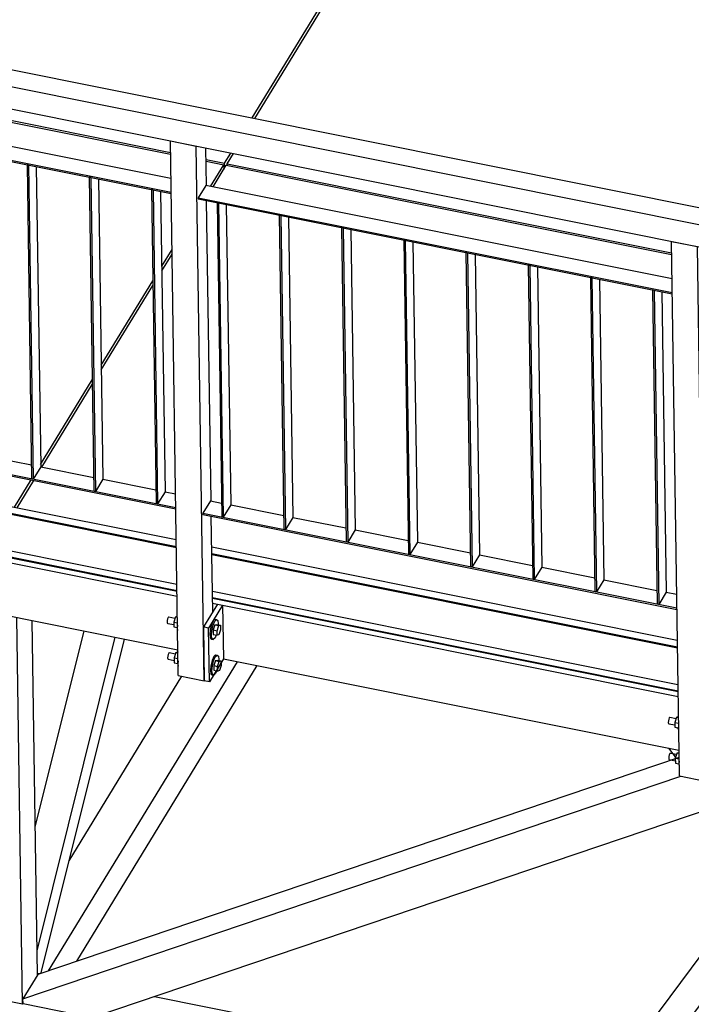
# Model space of a CAD drawing. Header units: millimetres. Extents: x 1838 to 190192, y -28 to 11710.
# Tile 35 of 80: x 57087 to 58306, y 2371 to 4157. Entities that reach past the tile are written whole.
import ezdxf

# ---------------------------------------------------------------- set-up
doc = ezdxf.new("R2010")
doc.units = ezdxf.units.MM

# ---------------------------------------------------------------- blocks, each defined once
blk = doc.blocks.new('Part-19070 - 18971')
at = {"color": 7}
for p, q in [((57118.9, 2427.5), (57124.1, 2426.5)), ((57332, 2384.9), (58147, 2221.7))]:
    blk.add_line(p, q, dxfattribs=at)
blk = doc.blocks.new('Part-19041 - 18971')
at = {"color": 7}
for p, q in [((57139.4, 2431.7), (57482.1, 2992.3)), ((57190.6, 2449), (57518.3, 2985.1)), ((57176.7, 2630.9), (57381.4, 2965.9))]:
    blk.add_line(p, q, dxfattribs=at)
blk = doc.blocks.new('Part-20373 - 18971')
at = {"color": 7}
for p, q in [((58284.6, 2785.1), (58270.3, 3754.8)), ((58270.3, 3754.8), (58317.3, 3745.4)), ((58331.6, 2775.7), (58317.3, 3745.4)), ((58347.1, 2900.7), (58334.7, 3741.9)), ((58284.6, 2785.1), (58331.6, 2775.7))]:
    blk.add_line(p, q, dxfattribs=at)
blk = doc.blocks.new('Part-20197 - 18971')
at = {"color": 7}
for p, q in [((58027.3, 2060.6), (58499.2, 2695.8)), ((58555.6, 2684.5), (58083.8, 2049.3)), ((58499.2, 2695.8), (58555.6, 2684.5)), ((58555.6, 2684.5), (58536, 2608)), ((58116.1, 2042.8), (58536, 2608)), ((58083.8, 2049.3), (58027.3, 2060.6))]:
    blk.add_line(p, q, dxfattribs=at)
blk = doc.blocks.new('Part-20487 - 18971')
at = {"color": 7}
for p, q in [((57787, 3756.4), (57784.2, 3756.9)), ((57784.2, 3756.9), (57792.6, 3187.3)), ((57787, 3756.4), (57795.4, 3186.7)), ((57800.9, 3753.6), (57808.9, 3208.8)), ((57808.9, 3208.8), (57795.4, 3186.7)), ((57795.4, 3186.7), (57792.6, 3187.3))]:
    blk.add_line(p, q, dxfattribs=at)
blk = doc.blocks.new('Part-19097 - 18971')
at = {"color": 7}
for p, q in [((57007.5, 3016.8), (57006.5, 3087.6)), ((57092.1, 2370.8), (57081.7, 3072.5)), ((57119, 2423.6), (57109.5, 3066.9)), ((57016.8, 2385.9), (57009.5, 2882.2)), ((57092.1, 2370.8), (57016.8, 2385.9)), ((57093, 2372.3), (57092.1, 2370.8))]:
    blk.add_line(p, q, dxfattribs=at)
blk = doc.blocks.new('Part-19147 - 18971')
at = {"color": 7}
for p, q in [((57115, 2692), (57203.8, 3048)), ((57118.4, 2467.5), (57260.2, 3036.7)), ((57126.1, 2428), (57277, 3033.4)), ((57125.5, 2427), (57126.1, 2428))]:
    blk.add_line(p, q, dxfattribs=at)
blk = doc.blocks.new('Bolt-23369 - 18971')
at = {"color": 7}
for p, q in [((57356.6, 3072.6), (57355.6, 3070.2)), ((57357.6, 3073.6), (57356.6, 3072.6)), ((57357.6, 3073.6), (57368.9, 3071.3)), ((57369.7, 3073.9), (57366.6, 3064.2)), ((57369.7, 3073.9), (57373, 3074.8)), ((57369.7, 3073.9), (57373.3, 3073.2)), ((57373, 3074.8), (57373.3, 3074.7)), ((57354.9, 3067.2), (57354.7, 3064.4)), ((57354.7, 3064.4), (57355, 3062.4)), ((57355.6, 3070.2), (57354.9, 3067.2)), ((57355, 3062.4), (57355.7, 3061.8)), ((57355.7, 3061.8), (57366.7, 3059.6)), ((57366.6, 3064.2), (57366.7, 3055.3)), ((57366.6, 3064.2), (57373.4, 3062.9)), ((57366.7, 3055.3), (57373.1, 3054.1)), ((57373.5, 3058.8), (57373, 3052.9)), ((57435.2, 3059.2), (57433, 3049.9)), ((57438.3, 3066.3), (57435.2, 3059.2)), ((57435.9, 3049.4), (57438.1, 3058.6)), ((57438.1, 3058.6), (57441.2, 3065.7)), ((57441.5, 3069.4), (57438.3, 3066.3)), ((57441.3, 3059.2), (57438.3, 3050)), ((57441.2, 3065.7), (57444.3, 3068.8)), ((57441.3, 3059.2), (57444.4, 3059.9)), ((57441.3, 3059.2), (57448.3, 3057.7)), ((57441.5, 3069.4), (57444.3, 3068.8)), ((57444.3, 3068.8), (57446.7, 3067.1)), ((57444.4, 3059.9), (57451.4, 3058.5)), ((57445.3, 3048.5), (57448.3, 3057.7)), ((57446.7, 3067.1), (57447.6, 3061)), ((57447.6, 3061), (57447.5, 3059.3)), ((57448.3, 3057.7), (57451.4, 3058.5)), ((57451.4, 3058.5), (57451.5, 3050.1)), ((57373, 3052.9), (57373.6, 3048.9)), ((57433, 3049.9), (57432.3, 3041.1)), ((57432.3, 3041.1), (57433.3, 3034.9)), ((57435.1, 3040.5), (57435.9, 3049.4)), ((57436.1, 3034.4), (57435.1, 3040.5)), ((57438.3, 3050), (57438.4, 3041.5)), ((57438.3, 3050), (57445.3, 3048.5)), ((57438.4, 3041.5), (57445.5, 3040.1)), ((57443.7, 3040.5), (57441.6, 3035.7)), ((57445.5, 3040.1), (57445.3, 3048.5)), ((57448.6, 3040.9), (57445.5, 3040.1)), ((57451.5, 3050.1), (57448.6, 3040.9)), ((57433.3, 3034.9), (57435.6, 3033.2)), ((57435.6, 3033.2), (57438.4, 3032.6)), ((57438.4, 3032.6), (57436.1, 3034.4)), ((57441.6, 3035.7), (57438.4, 3032.6)), ((57355.9, 3002.3), (57355.6, 2999.5)), ((57356.6, 3005.3), (57355.9, 3002.3)), ((57357.6, 3007.7), (57356.6, 3005.3)), ((57358.6, 3008.7), (57357.6, 3007.7)), ((57358.6, 3008.7), (57369.8, 3006.4)), ((57370.7, 3009.1), (57367.6, 2999.3)), ((57370.7, 3009.1), (57374, 3009.9)), ((57370.7, 3009.1), (57374.2, 3008.3)), ((57374, 3009.9), (57374.2, 3009.8)), ((57439.3, 3001.4), (57436.2, 2994.3)), ((57439, 2993.7), (57442.1, 3000.8)), ((57442.5, 3004.5), (57439.3, 3001.4)), ((57442.1, 3000.8), (57445.3, 3004)), ((57442.5, 3004.5), (57445.3, 3004)), ((57445.3, 3004), (57447.7, 3002.2)), ((57447.7, 3002.2), (57448.6, 2996.1)), ((57355.6, 2999.5), (57355.9, 2997.5)), ((57355.9, 2997.5), (57356.7, 2996.9)), ((57356.7, 2996.9), (57367.6, 2994.7)), ((57367.6, 2999.3), (57367.7, 2990.4)), ((57367.6, 2999.3), (57374.4, 2998)), ((57367.7, 2990.4), (57374.1, 2989.2)), ((57374.5, 2993.8), (57374, 2988)), ((57374, 2988), (57374.6, 2984.1)), ((57434, 2985), (57433.3, 2976.2)), ((57436.2, 2994.3), (57434, 2985)), ((57436.1, 2975.6), (57436.8, 2984.5)), ((57436.8, 2984.5), (57439, 2993.7)), ((57442.2, 2994.3), (57439.2, 2985.1)), ((57439.2, 2985.1), (57439.4, 2976.6)), ((57439.2, 2985.1), (57446.3, 2983.7)), ((57442.2, 2994.3), (57445.3, 2995)), ((57442.2, 2994.3), (57449.3, 2992.9)), ((57445.3, 2995), (57452.4, 2993.6)), ((57446.3, 2983.7), (57449.3, 2992.9)), ((57446.4, 2975.2), (57446.3, 2983.7)), ((57448.6, 2996.1), (57448.5, 2994.4)), ((57449.3, 2992.9), (57452.4, 2993.6)), ((57452.5, 2985.2), (57449.5, 2976)), ((57452.4, 2993.6), (57452.5, 2985.2)), ((57433.3, 2976.2), (57434.2, 2970)), ((57434.2, 2970), (57436.6, 2968.3)), ((57437, 2969.5), (57436.1, 2975.6)), ((57436.6, 2968.3), (57439.4, 2967.7)), ((57439.4, 2967.7), (57437, 2969.5)), ((57439.4, 2976.6), (57446.4, 2975.2)), ((57442.6, 2970.8), (57439.4, 2967.7)), ((57444.6, 2975.6), (57442.6, 2970.8)), ((57449.5, 2976), (57446.4, 2975.2))]:
    blk.add_line(p, q, dxfattribs=at)
blk = doc.blocks.new('Part-20481 - 18971')
at = {"color": 7}
for p, q in [((57103.2, 3893.3), (57100.4, 3893.8)), ((57100.4, 3893.8), (57108.7, 3324.2)), ((57103.2, 3893.3), (57111.6, 3323.6)), ((57117.1, 3890.5), (57125.1, 3345.7)), ((57125.1, 3345.7), (57111.6, 3323.6)), ((57111.6, 3323.6), (57108.7, 3324.2))]:
    blk.add_line(p, q, dxfattribs=at)
blk = doc.blocks.new('Part-19340 - 18971')
at = {"color": 7}
for p, q in [((58284.1, 2818.6), (57119.9, 2425.1)), ((58363.3, 2810.3), (58373.7, 2813.8)), ((57092.9, 2380.8), (58287.2, 2784.6)), ((58472.1, 2770.3), (57218.2, 2346.4)), ((57119.9, 2425.1), (57092.9, 2380.8)), ((57093, 2371.5), (57092.9, 2380.8)), ((57218.2, 2346.4), (57093, 2371.5))]:
    blk.add_line(p, q, dxfattribs=at)
blk = doc.blocks.new('Bolt-23366 - 18971')
at = {"color": 7}
for p, q in [((58264.6, 2885.1), (58264.4, 2882.2)), ((58264.4, 2882.2), (58264.7, 2880.2)), ((58265.3, 2888.1), (58264.6, 2885.1)), ((58264.7, 2880.2), (58265.4, 2879.7)), ((58266.3, 2890.4), (58265.3, 2888.1)), ((58265.4, 2879.7), (58276.4, 2877.5)), ((58267.3, 2891.4), (58266.3, 2890.4)), ((58267.3, 2891.4), (58278.6, 2889.2)), ((58279.4, 2891.8), (58276.3, 2882.1)), ((58276.3, 2882.1), (58276.4, 2873.2)), ((58276.3, 2882.1), (58283.1, 2880.7)), ((58279.4, 2891.8), (58282.7, 2892.6)), ((58279.4, 2891.8), (58283, 2891.1)), ((58282.7, 2892.6), (58283, 2892.6)), ((58283.2, 2876.7), (58282.7, 2870.8)), ((58344.9, 2877), (58342.7, 2867.8)), ((58348, 2884.2), (58344.9, 2877)), ((58345.6, 2867.2), (58347.8, 2876.5)), ((58347.8, 2876.5), (58350.9, 2883.6)), ((58351.2, 2887.3), (58348, 2884.2)), ((58351, 2877), (58348, 2867.8)), ((58350.9, 2883.6), (58354, 2886.7)), ((58351, 2877), (58354.1, 2877.8)), ((58351, 2877), (58358, 2875.6)), ((58351.2, 2887.3), (58354, 2886.7)), ((58354, 2886.7), (58356.4, 2885)), ((58354.1, 2877.8), (58361.1, 2876.4)), ((58356.4, 2885), (58357.3, 2878.8)), ((58357.3, 2878.8), (58357.2, 2877.2)), ((58358, 2875.6), (58361.1, 2876.4)), ((58361.1, 2876.4), (58361.2, 2867.9)), ((58276.4, 2873.2), (58282.8, 2871.9)), ((58282.7, 2870.8), (58283.3, 2866.7)), ((58342.7, 2867.8), (58342, 2858.9)), ((58342, 2858.9), (58343, 2852.8)), ((58344.8, 2858.3), (58345.6, 2867.2)), ((58345.8, 2852.2), (58344.8, 2858.3)), ((58348, 2867.8), (58348.1, 2859.4)), ((58348, 2867.8), (58355, 2866.4)), ((58348.1, 2859.4), (58355.2, 2858)), ((58353.4, 2858.3), (58351.3, 2853.6)), ((58355, 2866.4), (58358, 2875.6)), ((58355.2, 2858), (58355, 2866.4)), ((58358.3, 2858.7), (58355.2, 2858)), ((58361.2, 2867.9), (58358.3, 2858.7)), ((58343, 2852.8), (58345.3, 2851)), ((58345.3, 2851), (58348.1, 2850.5)), ((58348.1, 2850.5), (58345.8, 2852.2)), ((58351.3, 2853.6), (58348.1, 2850.5)), ((58266.3, 2823.2), (58265.6, 2820.2)), ((58267.3, 2825.5), (58266.3, 2823.2)), ((58268.3, 2826.5), (58267.3, 2825.5)), ((58268.3, 2826.5), (58279.5, 2824.3)), ((58280.4, 2826.9), (58277.3, 2817.2)), ((58280.4, 2826.9), (58283.7, 2827.7)), ((58280.4, 2826.9), (58283.9, 2826.2)), ((58283.7, 2827.7), (58283.9, 2827.7)), ((58352.2, 2822.4), (58349, 2819.3)), ((58352.2, 2822.4), (58355, 2821.8)), ((58265.6, 2820.2), (58265.3, 2817.3)), ((58265.3, 2817.3), (58265.6, 2815.3)), ((58265.6, 2815.3), (58266.4, 2814.8)), ((58266.4, 2814.8), (58277.3, 2812.6)), ((58277.3, 2817.2), (58277.4, 2808.3)), ((58277.3, 2817.2), (58284.1, 2815.8)), ((58277.4, 2808.3), (58283.8, 2807)), ((58284.2, 2811.7), (58283.7, 2805.9)), ((58283.7, 2805.9), (58284.3, 2801.9)), ((58345.9, 2812.1), (58343.7, 2802.9)), ((58349, 2819.3), (58345.9, 2812.1)), ((58346.5, 2802.3), (58348.7, 2811.6)), ((58348.7, 2811.6), (58351.8, 2818.7)), ((58351.9, 2812.1), (58348.9, 2802.9)), ((58351.8, 2818.7), (58355, 2821.8)), ((58351.9, 2812.1), (58355, 2812.9)), ((58351.9, 2812.1), (58359, 2810.7)), ((58355, 2821.8), (58357.4, 2820.1)), ((58355, 2812.9), (58362.1, 2811.5)), ((58356, 2801.5), (58359, 2810.7)), ((58357.4, 2820.1), (58358.3, 2813.9)), ((58358.3, 2813.9), (58358.2, 2812.3)), ((58359, 2810.7), (58362.1, 2811.5)), ((58362.1, 2811.5), (58362.2, 2803)), ((58343.7, 2802.9), (58343, 2794)), ((58343, 2794), (58343.9, 2787.9)), ((58343.9, 2787.9), (58346.3, 2786.1)), ((58345.8, 2793.4), (58346.5, 2802.3)), ((58346.7, 2787.3), (58345.8, 2793.4)), ((58349.1, 2785.6), (58346.7, 2787.3)), ((58348.9, 2802.9), (58349.1, 2794.5)), ((58348.9, 2802.9), (58356, 2801.5)), ((58349.1, 2794.5), (58356.1, 2793.1)), ((58352.3, 2788.7), (58349.1, 2785.6)), ((58354.3, 2793.4), (58352.3, 2788.7)), ((58356.1, 2793.1), (58356, 2801.5)), ((58359.2, 2793.8), (58356.1, 2793.1)), ((58362.2, 2803), (58359.2, 2793.8)), ((58346.3, 2786.1), (58349.1, 2785.6))]:
    blk.add_line(p, q, dxfattribs=at)
blk = doc.blocks.new('Part-20491 - 18971')
at = {"color": 7}
for p, q in [((58238.7, 3665.9), (58235.9, 3666.5)), ((58235.9, 3666.5), (58244.3, 3096.8)), ((58238.7, 3665.9), (58247.1, 3096.3)), ((58252.6, 3663.1), (58260.6, 3118.4)), ((58260.6, 3118.4), (58247.1, 3096.3)), ((58247.1, 3096.3), (58244.3, 3096.8))]:
    blk.add_line(p, q, dxfattribs=at)
blk = doc.blocks.new('Part-20386 - 18971')
at = {"color": 7}
for p, q in [((56523.4, 3466.2), (56509.9, 3444.1)), ((56523.4, 3466.2), (56543.8, 3462.1)), ((56560.5, 3458.8), (56656.7, 3439.5)), ((56509.9, 3444.1), (56510, 3441.7)), ((56509.9, 3444.1), (57370.4, 3271.8)), ((56510, 3441.7), (57370.4, 3269.4)), ((56673.4, 3436.2), (56769.6, 3416.9)), ((56786.3, 3413.6), (56882.5, 3394.3)), ((56899.2, 3391), (56995.5, 3371.7)), ((57012.2, 3368.4), (57108.4, 3349.1)), ((57125.1, 3345.7), (57221.3, 3326.5)), ((57238, 3323.1), (57334.2, 3303.9)), ((57350.9, 3300.5), (57370, 3296.7))]:
    blk.add_line(p, q, dxfattribs=at)
blk = doc.blocks.new('Part-19645 - 18971')
at = {"color": 7}
for p, q in [((55922.9, 4156.9), (55947, 4196.2)), ((55947, 4196.2), (56451.2, 4095.2)), ((55869.6, 4069.6), (55908.1, 4132.6)), ((56515.6, 4082.3), (57360.9, 3913.1)), ((55759.7, 3889.7), (55853.4, 4043)), ((57425.3, 3900.2), (57457.4, 3893.8)), ((57433.3, 3854.4), (57457.4, 3893.8)), ((57457.4, 3893.8), (57457.5, 3885.3)), ((55649.8, 3709.9), (55743.4, 3863.1)), ((57344.9, 3709.8), (57363.5, 3740.1)), ((55614.9, 3652.9), (55633.5, 3683.2)), ((57235, 3529.9), (57328.6, 3683.2)), ((57125, 3350), (57218.7, 3503.3))]:
    blk.add_line(p, q, dxfattribs=at)
blk = doc.blocks.new('Part-20505 - 18971')
at = {"color": 7}
for p, q in [((57424.7, 3856.2), (57411.2, 3834)), ((58271.3, 3686.7), (57424.7, 3856.2)), ((57411.2, 3834), (57411.2, 3831.6)), ((57411.2, 3834), (58271.6, 3661.8)), ((57411.2, 3831.6), (58271.7, 3659.3))]:
    blk.add_line(p, q, dxfattribs=at)
blk = doc.blocks.new('Part-20372 - 18971')
at = {"color": 7}
for p, q in [((57374.9, 2967.2), (57360.6, 3936.9)), ((57360.6, 3936.9), (57407.6, 3927.5)), ((57421.9, 2957.8), (57407.6, 3927.5)), ((57426, 3855.9), (57425, 3924)), ((57434.4, 3283.8), (57426.4, 3828.6)), ((57437.4, 3082.8), (57434.8, 3256.5)), ((57374.9, 2967.2), (57421.9, 2957.8))]:
    blk.add_line(p, q, dxfattribs=at)
blk = doc.blocks.new('Part-19643 - 18971')
at = {"color": 7}
for p, q in [((55998.9, 4281.1), (56286.8, 4752.1)), ((56286.8, 4752.1), (57797.1, 4449.7)), ((57509.2, 3978.7), (57797.1, 4449.7)), ((57797.1, 4449.7), (57797.3, 4441.3)), ((55948.7, 4199), (55959.9, 4217.4)), ((55948.7, 4199), (56451.2, 4098.3)), ((55948.7, 4195.8), (55948.7, 4199)), ((56515.6, 4085.4), (57360.9, 3916.2)), ((57459, 3896.5), (57470.3, 3915)), ((57425.3, 3903.3), (57459, 3896.5)), ((57459.2, 3888.1), (57459, 3896.5))]:
    blk.add_line(p, q, dxfattribs=at)
blk = doc.blocks.new('Part-19647 - 18971')
at = {"color": 7}
for p, q in [((55523, 3481.7), (55522.9, 3490.4)), ((55523, 3481.7), (55553.3, 3475.6)), ((55617.7, 3462.7), (56463, 3293.5)), ((57077.6, 3272.5), (57107.9, 3321.9)), ((56527.4, 3280.6), (57033.4, 3179.3)), ((57033.4, 3179.3), (57033.2, 3188)), ((57033.4, 3179.3), (57037.9, 3186.8))]:
    blk.add_line(p, q, dxfattribs=at)
blk = doc.blocks.new('Part-19649 - 18971')
at = {"color": 7}
for p, q in [((57513.9, 3977.7), (57801.8, 4448.8)), ((57801.8, 4448.8), (59312.2, 4146.4)), ((58974.1, 3593.2), (59312.2, 4146.4)), ((59312.2, 4146.4), (59312.3, 4138.4)), ((57463.8, 3895.6), (57475, 3914)), ((57463.8, 3895.6), (58270.6, 3734.1)), ((57463.8, 3892.5), (57463.8, 3895.6)), ((58335, 3721.2), (58388.2, 3710.5)), ((58452.6, 3697.6), (58974.1, 3593.2)), ((58974.2, 3585.2), (58974.1, 3593.2))]:
    blk.add_line(p, q, dxfattribs=at)
blk = doc.blocks.new('Part-19651 - 18971')
at = {"color": 7}
for p, q in [((57438, 3853.5), (57462.1, 3892.8)), ((57462.1, 3892.8), (58270.6, 3730.9)), ((57345, 3701.4), (57363.6, 3731.7)), ((58335, 3718), (58388.2, 3707.4)), ((58452.6, 3694.5), (58972.4, 3590.4)), ((57235.1, 3521.5), (57328.8, 3674.7)), ((58634.3, 3037.3), (58972.4, 3590.4)), ((58972.4, 3590.4), (58972.5, 3582.4)), ((57127.4, 3345.3), (57218.8, 3494.9)), ((58344.2, 3095.3), (58634.3, 3037.3)), ((58634.5, 3029.3), (58634.3, 3037.3))]:
    blk.add_line(p, q, dxfattribs=at)
blk = doc.blocks.new('Part-19653 - 18971')
at = {"color": 7}
for p, q in [((57082.3, 3271.5), (57112.6, 3321)), ((57038.1, 3178.3), (57037.9, 3187.1)), ((57038.1, 3178.3), (57372.7, 3111.3)), ((57437.1, 3098.4), (58282.4, 2929.2)), ((58344.2, 3092.2), (58632.7, 3034.5)), ((58548.1, 2896.2), (58632.7, 3034.5)), ((58632.7, 3034.5), (58632.8, 3026.5)), ((58346.8, 2916.3), (58548.4, 2875.9)), ((58470.8, 2911.7), (58548.1, 2896.2)), ((58548.4, 2875.9), (58548.1, 2896.2)), ((58548.4, 2875.9), (58552.8, 2883))]:
    blk.add_line(p, q, dxfattribs=at)
blk = doc.blocks.new('Part-19687 - 18971')
at = {"color": 7}
for p, q in [((58279.7, 2817.2), (58265.6, 2835.4)), ((58470.6, 2753.1), (58460.4, 2766.3)), ((58456.2, 2692.3), (58411.9, 2749.9)), ((58437.3, 2612.5), (58348.1, 2728.4)), ((58469, 2675.7), (58462.8, 2683.8)), ((58829.4, 2287.2), (58696.5, 2459.7)), ((58919.8, 2169.8), (58899.1, 2196.6)), ((59013.4, 2048.2), (59009.3, 2053.5)), ((59102.6, 1853.1), (59097.3, 1859.8)), ((59105.7, 1858.2), (59102.6, 1853.1)), ((59102.6, 1853.1), (59081.3, 1843.1))]:
    blk.add_line(p, q, dxfattribs=at)
blk = doc.blocks.new('Part-20482 - 18971')
at = {"color": 7}
for p, q in [((57216.1, 3870.7), (57213.3, 3871.2)), ((57213.3, 3871.2), (57221.7, 3301.6)), ((57216.1, 3870.7), (57224.5, 3301)), ((57230, 3867.9), (57238, 3323.1)), ((57238, 3323.1), (57224.5, 3301)), ((57224.5, 3301), (57221.7, 3301.6))]:
    blk.add_line(p, q, dxfattribs=at)
blk = doc.blocks.new('Part-20483 - 18971')
at = {"color": 7}
for p, q in [((57329, 3848.1), (57326.2, 3848.6)), ((57326.2, 3848.6), (57334.6, 3279)), ((57329, 3848.1), (57337.4, 3278.4)), ((57342.9, 3845.3), (57350.9, 3300.5)), ((57350.9, 3300.5), (57337.4, 3278.4)), ((57337.4, 3278.4), (57334.6, 3279))]:
    blk.add_line(p, q, dxfattribs=at)
blk = doc.blocks.new('Part-20387 - 18971')
at = {"color": 7}
for p, q in [((57433.1, 3284.1), (57419.6, 3261.9)), ((57433.1, 3284.1), (57453.5, 3280)), ((57470.2, 3276.7), (57566.4, 3257.4)), ((57419.6, 3261.9), (57419.7, 3259.5)), ((57419.6, 3261.9), (58280.1, 3089.7)), ((57419.7, 3259.5), (58280.1, 3087.2)), ((57583.1, 3254), (57679.3, 3234.8)), ((57696, 3231.4), (57792.2, 3212.2)), ((57808.9, 3208.8), (57905.2, 3189.6)), ((57921.9, 3186.2), (58018.1, 3167)), ((58034.8, 3163.6), (58131, 3144.3)), ((58147.7, 3141), (58243.9, 3121.7)), ((58260.6, 3118.4), (58279.7, 3114.6))]:
    blk.add_line(p, q, dxfattribs=at)
blk = doc.blocks.new('Part-20714 - 18971')
at = {"color": 7}
for p, q in [((54647.8, 4551.6), (58451.2, 3790.1)), ((54630.9, 4523.9), (58434.3, 3762.4)), ((54631.5, 4483.4), (58387.9, 3731.2))]:
    blk.add_line(p, q, dxfattribs=at)
blk = doc.blocks.new('Part-20484 - 18971')
at = {"color": 7}
for p, q in [((57448.2, 3824.2), (57445.4, 3824.8)), ((57445.4, 3824.8), (57453.8, 3255.1)), ((57448.2, 3824.2), (57456.6, 3254.5)), ((57462.1, 3821.4), (57470.2, 3276.7)), ((57470.2, 3276.7), (57456.6, 3254.5)), ((57456.6, 3254.5), (57453.8, 3255.1))]:
    blk.add_line(p, q, dxfattribs=at)
blk = doc.blocks.new('Part-20485 - 18971')
at = {"color": 7}
for p, q in [((57561.2, 3801.6), (57558.3, 3802.1)), ((57558.3, 3802.1), (57566.7, 3232.5)), ((57561.2, 3801.6), (57569.6, 3231.9)), ((57575.1, 3798.8), (57583.1, 3254)), ((57583.1, 3254), (57569.6, 3231.9)), ((57569.6, 3231.9), (57566.7, 3232.5))]:
    blk.add_line(p, q, dxfattribs=at)
blk = doc.blocks.new('Part-20486 - 18971')
at = {"color": 7}
for p, q in [((57674.1, 3779), (57671.3, 3779.5)), ((57671.3, 3779.5), (57679.7, 3209.9)), ((57674.1, 3779), (57682.5, 3209.3)), ((57688, 3776.2), (57696, 3231.4)), ((57696, 3231.4), (57682.5, 3209.3)), ((57682.5, 3209.3), (57679.7, 3209.9))]:
    blk.add_line(p, q, dxfattribs=at)
blk = doc.blocks.new('Part-20488 - 18971')
at = {"color": 7}
for p, q in [((57899.9, 3733.7), (57897.1, 3734.3)), ((57897.1, 3734.3), (57905.5, 3164.7)), ((57899.9, 3733.7), (57908.3, 3164.1)), ((57913.8, 3731), (57921.9, 3186.2)), ((57921.9, 3186.2), (57908.3, 3164.1)), ((57908.3, 3164.1), (57905.5, 3164.7))]:
    blk.add_line(p, q, dxfattribs=at)
blk = doc.blocks.new('Part-20489 - 18971')
at = {"color": 7}
for p, q in [((58012.9, 3711.1), (58010, 3711.7)), ((58010, 3711.7), (58018.4, 3142)), ((58012.9, 3711.1), (58021.3, 3141.5)), ((58026.8, 3708.4), (58034.8, 3163.6)), ((58034.8, 3163.6), (58021.3, 3141.5)), ((58021.3, 3141.5), (58018.4, 3142))]:
    blk.add_line(p, q, dxfattribs=at)
blk = doc.blocks.new('Part-20490 - 18971')
at = {"color": 7}
for p, q in [((58125.8, 3688.5), (58123, 3689.1)), ((58123, 3689.1), (58131.4, 3119.4)), ((58125.8, 3688.5), (58134.2, 3118.9)), ((58139.7, 3685.7), (58147.7, 3141)), ((58147.7, 3141), (58134.2, 3118.9)), ((58134.2, 3118.9), (58131.4, 3119.4))]:
    blk.add_line(p, q, dxfattribs=at)
blk = doc.blocks.new('Part-20504 - 18971')
at = {"color": 7}
for p, q in [((56515, 4038.3), (56501.5, 4016.2)), ((57361.6, 3868.8), (56515, 4038.3)), ((56501.5, 4016.2), (56501.5, 4013.7)), ((56501.5, 4016.2), (57361.9, 3843.9)), ((56501.5, 4013.7), (57362, 3841.5))]:
    blk.add_line(p, q, dxfattribs=at)
blk = doc.blocks.new('Part-22391 - 18971')
at = {"color": 7}
for p, q in [((56525.9, 3382.9), (57371.2, 3213.7)), ((56526.1, 3370.5), (57371.4, 3201.2)), ((56526.1, 3368.9), (57371.4, 3199.6)), ((56527.1, 3302.2), (57372.4, 3132.9)), ((56527.3, 3291), (57372.6, 3121.7)), ((56527.3, 3289.3), (57372.6, 3120.1)), ((57435.6, 3200.8), (58280.9, 3031.5)), ((57435.8, 3188.3), (58281.1, 3019.1)), ((57435.8, 3186.7), (58281.1, 3017.5)), ((57436.8, 3120), (58282.1, 2950.8)), ((57437, 3108.8), (58282.3, 2939.6)), ((57437, 3107.2), (58282.3, 2937.9))]:
    blk.add_line(p, q, dxfattribs=at)
blk = doc.blocks.new('Part-23311 - 18971')
at = {"color": 7}
for p, q in [((56527.4, 3280.6), (57372.7, 3111.3)), ((56547, 3179.6), (57374.2, 3013.9)), ((57437.1, 3098.4), (58282.4, 2929.2)), ((57456.7, 2997.4), (58283.9, 2831.8))]:
    blk.add_line(p, q, dxfattribs=at)
blk = doc.blocks.new('Part-23368 - 18971')
at = {"color": 7}
for p, q in [((57445.8, 3096.7), (57420.5, 3055.2)), ((57455.2, 3094.8), (57429.9, 3053.3)), ((57445.8, 3096.7), (57455.2, 3094.8)), ((57455.2, 3094.8), (57456.7, 2997.4)), ((57420.5, 3055.2), (57421.9, 2957.8)), ((57429.9, 3053.3), (57420.5, 3055.2)), ((57431.3, 2955.9), (57429.9, 3053.3)), ((57456.7, 2997.4), (57431.3, 2955.9)), ((57431.3, 2955.9), (57421.9, 2957.8))]:
    blk.add_line(p, q, dxfattribs=at)

msp = doc.modelspace()

# ---------------------------------------------------------------- block references
for name in ['Part-23311 - 18971', 'Part-19643 - 18971', 'Part-20714 - 18971', 'Part-19649 - 18971', 'Part-19070 - 18971', 'Part-19645 - 18971', 'Part-20504 - 18971', 'Part-20372 - 18971', 'Part-20481 - 18971', 'Part-19651 - 18971', 'Part-20482 - 18971', 'Part-20483 - 18971', 'Part-20505 - 18971', 'Part-20484 - 18971', 'Part-20485 - 18971', 'Part-20486 - 18971', 'Part-20487 - 18971', 'Part-20373 - 18971', 'Part-22391 - 18971', 'Part-20488 - 18971', 'Part-20489 - 18971', 'Part-20490 - 18971', 'Part-20491 - 18971', 'Part-19647 - 18971', 'Part-20386 - 18971', 'Part-19653 - 18971', 'Part-20387 - 18971', 'Part-23368 - 18971', 'Part-19097 - 18971', 'Bolt-23369 - 18971', 'Part-19147 - 18971', 'Part-19041 - 18971', 'Bolt-23366 - 18971', 'Part-19687 - 18971', 'Part-19340 - 18971', 'Part-20197 - 18971']:
    msp.add_blockref(name, (0, 0))

doc.saveas('drawing.dxf')
